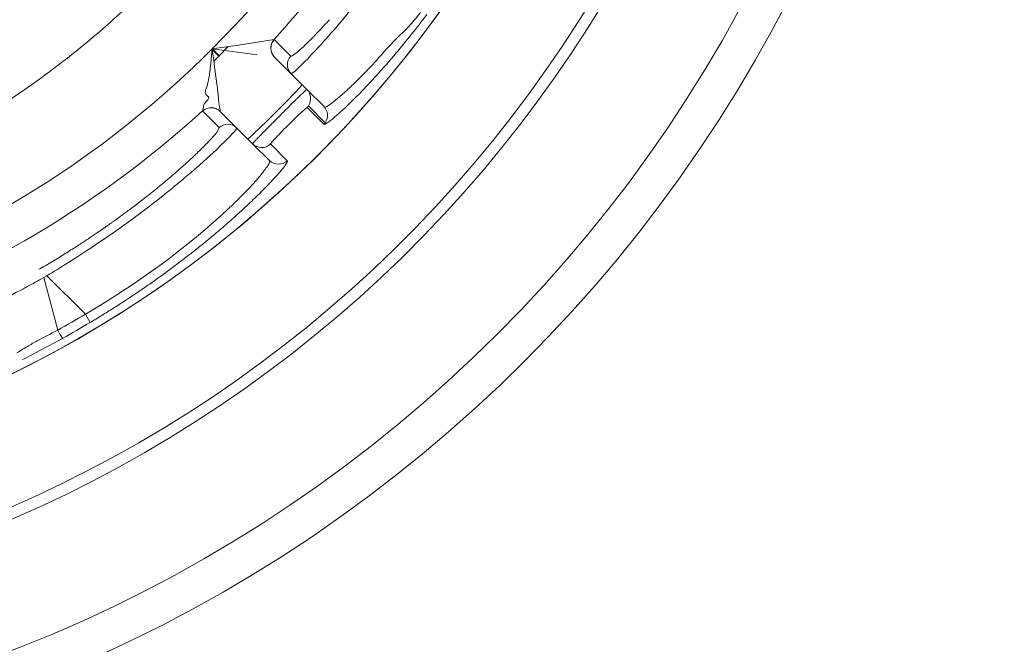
# Model space of a CAD drawing. Extents: x 0 to 283, y -70 to 196.
# Tile 21 of 30: x 233.91 to 237.76, y 100.77 to 103.21. Entities that reach past the tile are written whole.
import ezdxf

# ---------------------------------------------------------------- set-up
doc = ezdxf.new("R2010")
doc.units = 0
doc.layers.get('DEFPOINTS').update_dxf_attribs({"linetype": 'CONTINUOUS'})
doc.layers.add('VISIBLE', color=255, linetype='CONTINUOUS', lineweight=0)
doc.styles.add('SANSSERIF', font='sanss___.ttf')
doc.dimstyles.get("Standard").update_dxf_attribs({"dimtxt": 0.18, "dimasz": 0.18, "dimexe": 0.18, "dimexo": 0.0625, "dimgap": 0.09, "dimtad": 0, "dimtih": 1, "dimtoh": 1, "dimdec": 1, "dimzin": 0, "dimdsep": 46, "dimtxsty": 'SANSSERIF', "dimcen": 0.09, "dimadec": 0, "dimazin": 0, "dimtfac": 1, "dimtdec": 1, "dimtofl": 0, "dimtmove": 0, "dimatfit": 3, "dimfxl": 1, "dimtolj": 1, "dimtzin": 0, "dimarcsym": 0})

# ---------------------------------------------------------------- blocks, each defined once
blk = doc.blocks.new('*D4')
at = {"layer": 'DEFPOINTS', "color": 0, "transparency": 16777216}
for p in [(252.6358, 132.1043), (210.9036, -69.6243)]:
    blk.add_point(p, dxfattribs=at)
at = {"layer": 'VISIBLE', "color": 0, "lineweight": -2, "transparency": 16777216}
for p, q in [((254.2336, 139.8279), (253.1422, 134.5524)), ((256.7336, 139.8279), (254.2336, 139.8279)), ((210.9036, -69.7143), (210.9036, -69.5343)), ((210.8136, -69.6243), (210.9936, -69.6243))]:
    blk.add_line(p, q, dxfattribs=at)
at = {"layer": 'VISIBLE', "color": 0, "transparency": 16777216}
blk.add_solid([(252.7342, 134.6369), (253.5503, 134.468), (252.6358, 132.1043)], dxfattribs=at)
at = {"layer": 'VISIBLE', "color": 0, "transparency": 16777216, "insert": (262.1099, 139.8279), "char_height": 2.5, "attachment_point": 5, "style": 'SANSSERIF'}
blk.add_mtext('\\A1;R412.0', dxfattribs=at)
blk = doc.blocks.new('*D24')
at = {"layer": 'DEFPOINTS', "color": 0, "transparency": 16777216}
for p in [(210.9036, 115.8507), (277.8859, 115.8507), (257.4536, 75.1257)]:
    blk.add_point(p, dxfattribs=at)
at = {"layer": 'VISIBLE', "color": 0, "lineweight": -2, "transparency": 16777216}
for p, q in [((210.9661, 115.8507), (278.0659, 115.8507)), ((277.8859, 113.3507), (277.8859, 97.0937)), ((277.8859, 77.6257), (277.8859, 94.3382)), ((257.5161, 75.1257), (278.0659, 75.1257))]:
    blk.add_line(p, q, dxfattribs=at)
at = {"layer": 'VISIBLE', "color": 0, "transparency": 16777216}
for points in [[(277.4692, 113.3507), (278.3025, 113.3507), (277.8859, 115.8507)], [(277.4692, 77.6257), (278.3025, 77.6257), (277.8859, 75.1257)]]:
    blk.add_solid(points, dxfattribs=at)
at = {"layer": 'VISIBLE', "color": 0, "transparency": 16777216, "insert": (277.8859, 95.716), "char_height": 2.5, "attachment_point": 5, "style": 'SANSSERIF'}
blk.add_mtext('\\A1;81.45', dxfattribs=at)
blk = doc.blocks.new('*D16')
at = {"layer": 'DEFPOINTS', "color": 0, "transparency": 16777216}
for p in [(231.9036, 105.8507), (272.341, 105.8507), (257.4536, 75.1257)]:
    blk.add_point(p, dxfattribs=at)
at = {"layer": 'VISIBLE', "color": 0, "lineweight": -2, "transparency": 16777216}
for p, q in [((231.9661, 105.8507), (272.521, 105.8507)), ((272.341, 103.3507), (272.341, 91.8676)), ((272.341, 77.6257), (272.341, 89.1087)), ((257.5161, 75.1257), (272.521, 75.1257))]:
    blk.add_line(p, q, dxfattribs=at)
at = {"layer": 'VISIBLE', "color": 0, "transparency": 16777216}
for points in [[(271.9243, 103.3507), (272.7577, 103.3507), (272.341, 105.8507)], [(271.9243, 77.6257), (272.7577, 77.6257), (272.341, 75.1257)]]:
    blk.add_solid(points, dxfattribs=at)
at = {"layer": 'VISIBLE', "color": 0, "transparency": 16777216, "insert": (272.341, 90.4882), "char_height": 2.5, "attachment_point": 5, "style": 'SANSSERIF'}
blk.add_mtext('\\A1;61.45', dxfattribs=at)
blk = doc.blocks.new('*D17')
at = {"layer": 'DEFPOINTS', "color": 0, "transparency": 16777216}
for p in [(231.9036, 105.8507), (259.9536, 77.6257), (259.9536, 67.9581)]:
    blk.add_point(p, dxfattribs=at)
at = {"layer": 'VISIBLE', "color": 0, "lineweight": -2, "transparency": 16777216}
for p, q in [((231.9036, 105.7882), (231.9036, 67.7781)), ((259.9536, 77.5632), (259.9536, 67.7781)), ((234.4036, 67.9581), (243.71, 67.9581)), ((257.4536, 67.9581), (249.7268, 67.9581))]:
    blk.add_line(p, q, dxfattribs=at)
at = {"layer": 'VISIBLE', "color": 0, "transparency": 16777216}
for points in [[(234.4036, 68.3748), (234.4036, 67.5414), (231.9036, 67.9581)], [(257.4536, 68.3748), (257.4536, 67.5414), (259.9536, 67.9581)]]:
    blk.add_solid(points, dxfattribs=at)
at = {"layer": 'VISIBLE', "color": 0, "transparency": 16777216, "insert": (246.7184, 67.9581), "char_height": 2.5, "attachment_point": 5, "style": 'SANSSERIF'}
blk.add_mtext('\\A1;56.1', dxfattribs=at)

msp = doc.modelspace()

# ---------------------------------------------------------------- linework, layer by layer
at = {"layer": 'VISIBLE'}
for p, q in [((234.903, 103.1305), (234.7645, 103.1088)), ((234.9032, 103.1304), (234.903, 103.1305)), ((234.9032, 103.1304), (234.9678, 103.066)), ((235.386, 103.1393), (235.3436, 103.0952)), ((234.6572, 103.0534), (234.6608, 103.0935)), ((234.7166, 103.1017), (234.6608, 103.0935)), ((234.6608, 103.0935), (234.8364, 103.0703)), ((234.6622, 103.0937), (234.6884, 103.0669)), ((234.7237, 103.1027), (234.6884, 103.0669)), ((234.7645, 103.1088), (234.7166, 103.1017)), ((234.6874, 103.0659), (234.6611, 103.0917)), ((234.6874, 103.0659), (234.6674, 103.0461)), ((234.6884, 103.0669), (234.6874, 103.0659)), ((234.9047, 103.0616), (234.9049, 103.0615)), ((234.9049, 103.0615), (234.9049, 103.0615)), ((235.0314, 102.9351), (234.9049, 103.0615)), ((234.9049, 103.0615), (234.9049, 103.0615)), ((234.6552, 103.0342), (234.6572, 103.0534)), ((234.986, 103.0087), (235.0263, 103.0476)), ((234.9694, 102.997), (234.986, 103.0087)), ((234.9694, 102.997), (234.9694, 102.997)), ((234.6381, 102.9138), (234.6346, 102.9203)), ((234.6442, 102.9088), (234.6381, 102.9138)), ((235.097, 102.8695), (235.0314, 102.9351)), ((234.6238, 102.8513), (234.6274, 102.8655)), ((234.6273, 102.8723), (234.632, 102.8824)), ((234.6276, 102.8689), (234.6273, 102.8723)), ((234.6274, 102.8655), (234.6276, 102.8689)), ((234.632, 102.8824), (234.6398, 102.8903)), ((235.0071, 102.8438), (235.032, 102.865)), ((235.032, 102.865), (235.0979, 102.7998)), ((235.037, 102.8711), (235.1025, 102.8055)), ((235.097, 102.8695), (235.097, 102.8695)), ((234.6238, 102.8513), (234.6239, 102.851)), ((234.6883, 102.7865), (234.6239, 102.851)), ((234.6927, 102.8496), (234.6928, 102.8494)), ((234.8192, 102.7229), (234.6928, 102.8494)), ((234.6883, 102.7865), (234.6786, 102.7678)), ((234.8192, 102.7229), (234.8848, 102.6573)), ((234.8893, 102.7223), (234.9545, 102.6564)), ((234.0029, 102.2005), (234.0151, 102.2076)), ((234.0151, 102.2076), (234.1658, 102.0569)), ((234.0029, 102.2005), (234.0581, 101.9947)), ((234.1839, 102.0245), (234.1658, 102.0569))]:
    msp.add_line(p, q, dxfattribs=at)
for radius in [5.625, 5.475]:
    msp.add_circle((231.9036, 105.8507), radius, dxfattribs=at)
for centre, radius, start, end in [((231.9036, 105.8507), 4.485, 180, 360), ((231.9036, 105.8507), 4.4848, 180, 325), ((231.9036, 105.8507), 5, 270, 356.2731), ((231.9036, 105.8507), 4.9555, 270, 356.2396), ((231.9036, 105.8507), 3.8992, 315, 345), ((231.9036, 105.8507), 4.0491, 317.7949, 325), ((231.9089, 105.8439), 3.5415, 302.4864, 313.7636), ((234.94, 103.097), 0.05, 137.7949, 225), ((234.9403, 103.0969), 0.05, 137.8483, 224.9931), ((231.9036, 105.8507), 3.8992, 285, 315), ((235.0048, 103.0324), 0.05, 137.7589, 224.9605), ((235.0048, 103.0324), 0.05, 224.9605, 224.9982), ((231.9036, 105.8507), 4.25, 312.9774, 317.0226), ((234.996, 102.8997), 0.05, 325, 45), ((234.6574, 102.8143), 0.05, 45, 132.1871), ((234.6574, 102.814), 0.05, 45, 132.2136), ((234.996, 102.8997), 0.05, 316.025, 325), ((235.0616, 102.8341), 0.05, 44.948, 44.9879), ((235.0616, 102.8341), 0.05, 325.0312, 44.948), ((231.9036, 105.8507), 4.0491, 287.7949, 312.2051), ((234.7219, 102.7496), 0.05, 89.9914, 132.2632), ((234.7219, 102.7495), 0.05, 45.0123, 89.9889), ((235.0615, 102.8343), 0.0502, 316.5369, 324.876), ((234.8546, 102.7583), 0.05, 224.9962, 313.9651), ((231.9036, 105.8507), 4.1737, 299.9045, 300.0956), ((231.899, 105.8589), 4.4635, 299.199, 300.7904)]:
    msp.add_arc(centre, radius, start, end, dxfattribs=at)
for centre, major_axis, ratio, start_param, end_param in [((235.5428, 103.844), (-0.5772, -0.7725), 0.070001, 0.609543, 0.657806), ((235.5428, 103.844), (-0.5772, -0.7725), 0.070001, 0.519887, 0.609543), ((235.7545, 103.9051), (-0.7868, -0.839), 0.035011, 0.005108, 0.099294), ((235.6387, 103.8242), (-0.6705, -0.758), 0.038037, 0.099781, 0.237986), ((234.9614, 102.7931), (-0.0739, -0.0739), 0.043834, -1.960073, -1.531804), ((234.9629, 102.7965), (0.0679, 0.0674), 0.03436, 0.828287, 1.183823), ((234.9604, 102.7923), (-0.0706, -0.0706), 0.044788, -1.542071, -1.147399), ((233.9175, 102.1377), (0.77, 0.6485), 0.043389, -0.381732, -0.192908), ((234.9614, 102.7955), (-0.0739, -0.075), 0.029173, -1.14064, -0.765411), ((234.9574, 102.791), (-0.0682, -0.0685), 0.033351, -0.762043, -0.375301), ((233.9304, 102.2978), (0.7297, 0.4861), 0.114498, -0.808968, -0.758541), ((233.948, 102.3213), (0.7018, 0.4565), 0.125762, -0.860083, -0.808097), ((232.0768, 105.5508), (3.6497, 2.1072), 0.965926, 4.697627, 4.727151), ((234.0525, 102.0064), (0.024, -0.0438), 0.015514, -1.30897, -0.033518)]:
    msp.add_ellipse(centre, major_axis=major_axis, ratio=ratio, start_param=start_param, end_param=end_param, dxfattribs=at)
for points, knots in [([(235.1657, 103.2022), (235.1937, 103.2354), (235.2241, 103.2728), (235.2718, 103.3339), (235.2962, 103.3657), (235.3211, 103.3991), (235.3378, 103.4217), (235.3505, 103.4392), (235.3546, 103.4448)], [0.5, 0.5, 0.5, 0.5, 0.625, 0.625, 0.6875, 0.71875, 0.71875, 0.75, 0.75, 0.75, 0.75]), ([(235.0687, 103.1535), (235.0675, 103.1522), (235.0662, 103.1509), (235.0649, 103.1495), (235.0642, 103.1488), (235.0635, 103.1481), (235.0628, 103.1474), (235.0621, 103.1467), (235.0614, 103.1459), (235.0607, 103.1452), (235.0592, 103.1437), (235.0577, 103.1421), (235.0562, 103.1405), (235.0546, 103.1389), (235.0529, 103.1372), (235.0513, 103.1355), (235.0496, 103.1338), (235.0479, 103.1321), (235.0461, 103.1303), (235.0443, 103.1285), (235.0425, 103.1267), (235.0407, 103.1249), (235.0388, 103.1231), (235.0369, 103.1212), (235.035, 103.1193), (235.0331, 103.1175), (235.0312, 103.1156), (235.0292, 103.1137), (235.0253, 103.1099), (235.0213, 103.1061), (235.0173, 103.1023), (235.0093, 103.0949), (235.0012, 103.0877), (234.9939, 103.0816)], [0.5, 0.5, 0.5, 0.5, 0.5178571, 0.5178571, 0.5178571, 0.5267857, 0.5267857, 0.5267857, 0.5357143, 0.5357143, 0.5357143, 0.5535714, 0.5535714, 0.5535714, 0.5714286, 0.5714286, 0.5714286, 0.5892857, 0.5892857, 0.5892857, 0.6071429, 0.6071429, 0.6071429, 0.625, 0.625, 0.625, 0.6428571, 0.6428571, 0.6428571, 0.6785714, 0.6785714, 0.6785714, 0.75, 0.75, 0.75, 0.75]), ([(234.6608, 103.0935), (234.6681, 103.0426), (234.6741, 102.9963), (234.6797, 102.9523), (234.6811, 102.9413), (234.6826, 102.9293), (234.683, 102.9261), (234.6836, 102.921), (234.6831, 102.9257), (234.6875, 102.8869), (234.6883, 102.8781), (234.6916, 102.8573), (234.6926, 102.8507), (234.6927, 102.8496)], [0, 0, 0, 0, 0.25, 0.25, 0.375, 0.375, 0.4375, 0.4375, 0.5, 0.5, 0.75, 0.75, 1, 1, 1, 1]), ([(235.3436, 103.0952), (235.3426, 103.0941), (235.3386, 103.0895), (235.3286, 103.078), (235.3246, 103.0734), (235.3153, 103.0628), (235.307, 103.0536), (235.292, 103.0368), (235.2768, 103.0205), (235.2525, 102.9952), (235.2399, 102.9824), (235.2209, 102.9637), (235.2146, 102.9575), (235.2051, 102.9485), (235.2019, 102.9455), (235.1957, 102.9397), (235.1952, 102.9393), (235.0966, 102.8492), (235.0986, 102.8678), (235.097, 102.8695)], [0.5000011, 0.5000011, 0.5000011, 0.5000011, 0.53125, 0.53125, 0.546875, 0.546875, 0.5625, 0.5625, 0.625, 0.625, 0.6875, 0.6875, 0.71875, 0.71875, 0.734375, 0.734375, 0.75, 0.75, 0.9999558, 0.9999558, 0.9999558, 0.9999558]), ([(235.0314, 102.9351), (235.0311, 102.9352), (235.0298, 102.9344), (235.0276, 102.9325), (235.0264, 102.9316), (235.0251, 102.9304), (235.0235, 102.929), (235.0227, 102.9283), (235.0219, 102.9275), (235.021, 102.9267), (235.0201, 102.9259), (235.0191, 102.925), (235.0182, 102.9241), (235.0162, 102.9222), (235.014, 102.9202), (235.0116, 102.918), (235.0093, 102.9157), (235.0068, 102.9133), (235.0041, 102.9108), (235.0014, 102.9082), (234.9986, 102.9055), (234.9956, 102.9026), (234.9927, 102.8997), (234.9896, 102.8967), (234.9864, 102.8935), (234.9832, 102.8904), (234.9798, 102.8871), (234.9764, 102.8838), (234.973, 102.8804), (234.9695, 102.8769), (234.9659, 102.8734), (234.9624, 102.8698), (234.9587, 102.8662), (234.955, 102.8625), (234.9513, 102.8588), (234.9476, 102.855), (234.9438, 102.8512), (234.94, 102.8474), (234.9362, 102.8436), (234.9324, 102.8397), (234.9305, 102.8378), (234.9285, 102.8359), (234.9266, 102.8339), (234.9247, 102.832), (234.9228, 102.8301), (234.9209, 102.8281), (234.9204, 102.8276), (234.9199, 102.8271), (234.9193, 102.8266), (234.9188, 102.826), (234.9183, 102.8255), (234.9177, 102.8249), (234.9171, 102.8243), (234.9165, 102.8237), (234.9159, 102.8231), (234.9153, 102.8225), (234.9147, 102.8219), (234.9141, 102.8213), (234.9128, 102.82), (234.9115, 102.8186), (234.9101, 102.8172), (234.9087, 102.8158), (234.9073, 102.8144), (234.9057, 102.8128), (234.9027, 102.8098), (234.8994, 102.8065), (234.8959, 102.803), (234.8942, 102.8012), (234.8924, 102.7994), (234.8905, 102.7975), (234.8887, 102.7957), (234.8868, 102.7937), (234.8848, 102.7918), (234.8829, 102.7898), (234.8809, 102.7878), (234.8789, 102.7858), (234.8769, 102.7838), (234.8748, 102.7817), (234.8728, 102.7796), (234.8707, 102.7775), (234.8686, 102.7753), (234.8665, 102.7732), (234.8644, 102.7711), (234.8623, 102.7689), (234.8601, 102.7667), (234.8559, 102.7624), (234.8517, 102.7581), (234.8476, 102.7539), (234.8452, 102.7515), (234.8431, 102.7493), (234.8412, 102.7473), (234.8392, 102.7452), (234.8374, 102.7434), (234.8358, 102.7417), (234.8342, 102.74), (234.8327, 102.7385), (234.8314, 102.7371), (234.8301, 102.7357), (234.8289, 102.7344), (234.8279, 102.7333), (234.8269, 102.7322), (234.8259, 102.7312), (234.8251, 102.7303), (234.8244, 102.7294), (234.8237, 102.7287), (234.8231, 102.728), (234.8219, 102.7267), (234.8211, 102.7257), (234.8205, 102.725), (234.8203, 102.7247), (234.82, 102.7244), (234.8199, 102.7242), (234.8197, 102.724), (234.8196, 102.7238), (234.8195, 102.7236), (234.8194, 102.7235), (234.8193, 102.7234), (234.8193, 102.7233), (234.8193, 102.7232), (234.8192, 102.7231), (234.8192, 102.7231), (234.8192, 102.7231), (234.8192, 102.7231), (234.8192, 102.723), (234.8192, 102.723), (234.8192, 102.723), (234.8192, 102.723), (234.8192, 102.723), (234.8192, 102.723), (234.8192, 102.723), (234.8192, 102.723), (234.8192, 102.723), (234.8192, 102.723), (234.8192, 102.723), (234.8192, 102.723), (234.8193, 102.723)], [0, 0, 0, 0, 0.0714286, 0.0714286, 0.0714286, 0.1071429, 0.1071429, 0.1071429, 0.125, 0.125, 0.125, 0.1428571, 0.1428571, 0.1428571, 0.1785714, 0.1785714, 0.1785714, 0.2142857, 0.2142857, 0.2142857, 0.25, 0.25, 0.25, 0.2857143, 0.2857143, 0.2857143, 0.3214286, 0.3214286, 0.3214286, 0.3571429, 0.3571429, 0.3571429, 0.3928571, 0.3928571, 0.3928571, 0.4285714, 0.4285714, 0.4285714, 0.4642857, 0.4642857, 0.4642857, 0.4821429, 0.4821429, 0.4821429, 0.5, 0.5, 0.5, 0.5089286, 0.5089286, 0.5089286, 0.5178571, 0.5178571, 0.5178571, 0.5267857, 0.5267857, 0.5267857, 0.5357143, 0.5357143, 0.5357143, 0.5535714, 0.5535714, 0.5535714, 0.5714286, 0.5714286, 0.5714286, 0.6071429, 0.6071429, 0.6071429, 0.625, 0.625, 0.625, 0.6428571, 0.6428571, 0.6428571, 0.6607143, 0.6607143, 0.6607143, 0.6785714, 0.6785714, 0.6785714, 0.6964286, 0.6964286, 0.6964286, 0.7142857, 0.7142857, 0.7142857, 0.75, 0.75, 0.75, 0.7678571, 0.7678571, 0.7678571, 0.7857143, 0.7857143, 0.7857143, 0.8035714, 0.8035714, 0.8035714, 0.8214286, 0.8214286, 0.8214286, 0.8392857, 0.8392857, 0.8392857, 0.8571429, 0.8571429, 0.8571429, 0.8928571, 0.8928571, 0.8928571, 0.9107143, 0.9107143, 0.9107143, 0.9285714, 0.9285714, 0.9285714, 0.9464286, 0.9464286, 0.9464286, 0.9642857, 0.9642857, 0.9642857, 0.9732143, 0.9732143, 0.9732143, 0.9821429, 0.9821429, 0.9821429, 0.9910714, 0.9910714, 0.9910714, 0.9955357, 0.9955357, 0.9955357, 1, 1, 1, 1]), ([(234.0151, 102.2076), (234.0626, 102.2354), (234.1399, 102.2826), (234.2852, 102.3823), (234.3383, 102.4203), (234.4197, 102.4818), (234.4471, 102.5031), (234.4877, 102.5354), (234.5011, 102.5462), (234.5275, 102.5679), (234.5444, 102.5821), (234.6932, 102.7081), (234.7608, 102.7813), (234.7573, 102.7849)], [0, 0, 0, 0, 0.25, 0.25, 0.375, 0.375, 0.4375, 0.4375, 0.46875, 0.46875, 0.5, 0.5, 1, 1, 1, 1]), ([(234.6426, 102.7271), (234.6335, 102.7177), (234.6231, 102.7072), (234.6114, 102.6958), (234.6055, 102.6901), (234.5993, 102.6841), (234.5928, 102.678), (234.5863, 102.6718), (234.5794, 102.6654), (234.5722, 102.6587), (234.5686, 102.6554), (234.5649, 102.652), (234.5611, 102.6486), (234.5574, 102.6452), (234.5535, 102.6417), (234.5496, 102.6381), (234.5456, 102.6346), (234.5416, 102.631), (234.5375, 102.6274), (234.5334, 102.6237), (234.5292, 102.62), (234.5249, 102.6163), (234.5164, 102.6087), (234.5075, 102.601), (234.4983, 102.5932)], [0.25, 0.25, 0.25, 0.25, 0.3214286, 0.3214286, 0.3214286, 0.3571429, 0.3571429, 0.3571429, 0.3928571, 0.3928571, 0.3928571, 0.4107143, 0.4107143, 0.4107143, 0.4285714, 0.4285714, 0.4285714, 0.4464286, 0.4464286, 0.4464286, 0.4642857, 0.4642857, 0.4642857, 0.5, 0.5, 0.5, 0.5]), ([(234.8893, 102.7223), (234.8893, 102.7223), (234.8893, 102.7223), (234.8893, 102.7223), (234.8893, 102.7223), (234.8893, 102.7223), (234.8893, 102.7224), (234.8893, 102.7224), (234.8893, 102.7224), (234.8893, 102.7224), (234.8893, 102.7224), (234.8893, 102.7224), (234.8893, 102.7224), (234.8893, 102.7224), (234.8893, 102.7224), (234.8893, 102.7224), (234.8893, 102.7224), (234.8893, 102.7225), (234.8893, 102.7225), (234.8893, 102.7225), (234.8893, 102.7226), (234.8893, 102.7227), (234.8894, 102.7229), (234.8894, 102.723), (234.8896, 102.7233), (234.8897, 102.7235), (234.8899, 102.7238), (234.8902, 102.7242), (234.8907, 102.725), (234.8916, 102.7262), (234.8932, 102.728)], [-0.9999722, -0.9999722, -0.9999722, -0.9999722, -0.9955089, -0.9955089, -0.9955089, -0.9910456, -0.9910456, -0.9910456, -0.9865823, -0.9865823, -0.9865823, -0.982119, -0.982119, -0.982119, -0.9731924, -0.9731924, -0.9731924, -0.9642659, -0.9642659, -0.9642659, -0.9464127, -0.9464127, -0.9464127, -0.9285595, -0.9285595, -0.9285595, -0.9107063, -0.9107063, -0.9107063, -0.875, -0.875, -0.875, -0.875]), ([(234.8848, 102.6573), (234.8854, 102.6567), (234.8862, 102.6557), (234.8852, 102.6512), (234.8845, 102.6492), (234.8826, 102.6451), (234.8818, 102.6436), (234.8797, 102.64), (234.8779, 102.6371), (234.8736, 102.6306), (234.8691, 102.6243), (234.8605, 102.6131), (234.8557, 102.607), (234.8501, 102.6002), (234.8463, 102.5956), (234.8457, 102.5948), (234.8135, 102.5571), (234.7778, 102.5208), (234.736, 102.48), (234.7239, 102.4686), (234.7101, 102.4557), (234.7062, 102.4521), (234.7016, 102.4478), (234.7003, 102.4466), (234.698, 102.4445), (234.7015, 102.4477), (234.5329, 102.2928), (234.3163, 102.1435), (234.1658, 102.0569)], [0, 0, 0, 0, 0.0625, 0.0625, 0.09375, 0.09375, 0.109375, 0.109375, 0.125, 0.125, 0.1875, 0.1875, 0.21875, 0.234375, 0.234375, 0.25, 0.25, 0.375, 0.375, 0.4375, 0.4375, 0.46875, 0.46875, 0.484375, 0.484375, 0.5, 0.5, 1, 1, 1, 1]), ([(234.9545, 102.6564), (234.955, 102.6558), (234.955, 102.6548), (234.9547, 102.6535), (234.9543, 102.6522), (234.9536, 102.6505), (234.9525, 102.6485), (234.9514, 102.6465), (234.9499, 102.6441), (234.948, 102.6413), (234.9461, 102.6386), (234.9438, 102.6354), (234.9412, 102.632), (234.9385, 102.6285), (234.9354, 102.6247), (234.9319, 102.6205), (234.9285, 102.6163), (234.9246, 102.6117), (234.9203, 102.6069), (234.916, 102.602), (234.9114, 102.5967), (234.9063, 102.5911)], [0, 0, 0, 0, 0.0357143, 0.0357143, 0.0357143, 0.0714286, 0.0714286, 0.0714286, 0.1071429, 0.1071429, 0.1071429, 0.1428571, 0.1428571, 0.1428571, 0.1785714, 0.1785714, 0.1785714, 0.2142857, 0.2142857, 0.2142857, 0.25, 0.25, 0.25, 0.25]), ([(234.9063, 102.5911), (234.9012, 102.5856), (234.8958, 102.5798), (234.89, 102.5736), (234.8842, 102.5675), (234.8781, 102.5611), (234.8716, 102.5544), (234.865, 102.5477), (234.8581, 102.5408), (234.8509, 102.5335), (234.8436, 102.5263), (234.836, 102.5188), (234.8279, 102.511), (234.8199, 102.5032), (234.8115, 102.4951), (234.8027, 102.4868), (234.7939, 102.4785), (234.7847, 102.47), (234.7751, 102.4612), (234.7655, 102.4524), (234.7555, 102.4433), (234.7451, 102.434)], [0.25, 0.25, 0.25, 0.25, 0.2857143, 0.2857143, 0.2857143, 0.3214286, 0.3214286, 0.3214286, 0.3571429, 0.3571429, 0.3571429, 0.3928571, 0.3928571, 0.3928571, 0.4285714, 0.4285714, 0.4285714, 0.4642857, 0.4642857, 0.4642857, 0.5, 0.5, 0.5, 0.5]), ([(234.4493, 102.5522), (234.4347, 102.5403), (234.417, 102.5261), (234.3958, 102.5095), (234.3815, 102.4984), (234.368, 102.4881), (234.3555, 102.4786), (234.343, 102.4692), (234.3316, 102.4606), (234.3212, 102.453), (234.3161, 102.4492), (234.3112, 102.4456), (234.3066, 102.4423), (234.3021, 102.4389), (234.2978, 102.4358), (234.2939, 102.433), (234.2899, 102.4301), (234.2863, 102.4275), (234.283, 102.4252), (234.2797, 102.4228), (234.2768, 102.4207), (234.2742, 102.4188)], [0.5625, 0.5625, 0.5625, 0.5625, 0.625, 0.625, 0.625, 0.65625, 0.65625, 0.65625, 0.6875, 0.6875, 0.6875, 0.703125, 0.703125, 0.703125, 0.71875, 0.71875, 0.71875, 0.734375, 0.734375, 0.734375, 0.75, 0.75, 0.75, 0.75]), ([(234.2742, 102.4188), (234.2729, 102.418), (234.2716, 102.4171), (234.2703, 102.4161), (234.269, 102.4152), (234.2676, 102.4142), (234.2662, 102.4132), (234.2633, 102.4112), (234.2603, 102.409), (234.2571, 102.4068), (234.2539, 102.4045), (234.2505, 102.4021), (234.2469, 102.3996), (234.2432, 102.3971), (234.2394, 102.3944), (234.2354, 102.3916), (234.2314, 102.3888), (234.2272, 102.3859), (234.2228, 102.3829), (234.2184, 102.3799), (234.2138, 102.3767), (234.209, 102.3734), (234.2041, 102.3702), (234.1991, 102.3667), (234.1939, 102.3632), (234.1886, 102.3597), (234.1831, 102.356), (234.1775, 102.3522), (234.1718, 102.3484), (234.1659, 102.3445), (234.1597, 102.3405), (234.1536, 102.3365), (234.1473, 102.3323), (234.1407, 102.3281), (234.1341, 102.3238), (234.1273, 102.3194), (234.1202, 102.3149), (234.1132, 102.3104), (234.1059, 102.3058), (234.0984, 102.3011), (234.0909, 102.2964), (234.0831, 102.2915), (234.0751, 102.2866), (234.0671, 102.2817), (234.0589, 102.2766), (234.0504, 102.2715), (234.0334, 102.2612), (234.0155, 102.2506), (233.9965, 102.2396)], [0.75, 0.75, 0.75, 0.75, 0.7578125, 0.7578125, 0.7578125, 0.765625, 0.765625, 0.765625, 0.78125, 0.78125, 0.78125, 0.796875, 0.796875, 0.796875, 0.8125, 0.8125, 0.8125, 0.828125, 0.828125, 0.828125, 0.84375, 0.84375, 0.84375, 0.859375, 0.859375, 0.859375, 0.875, 0.875, 0.875, 0.890625, 0.890625, 0.890625, 0.90625, 0.90625, 0.90625, 0.921875, 0.921875, 0.921875, 0.9375, 0.9375, 0.9375, 0.953125, 0.953125, 0.953125, 0.96875, 0.96875, 0.96875, 1, 1, 1, 1]), ([(234.7451, 102.434), (234.7351, 102.425), (234.7247, 102.4159), (234.7141, 102.4066), (234.7035, 102.3974), (234.6926, 102.388), (234.6813, 102.3785), (234.6701, 102.369), (234.6586, 102.3593), (234.6468, 102.3496), (234.635, 102.3398), (234.6228, 102.33), (234.6104, 102.32), (234.598, 102.31), (234.5852, 102.2999), (234.5722, 102.2898), (234.5591, 102.2796), (234.5457, 102.2693), (234.5321, 102.2589), (234.5184, 102.2486), (234.5044, 102.2381), (234.49, 102.2276)], [0.5, 0.5, 0.5, 0.5, 0.5357143, 0.5357143, 0.5357143, 0.5714286, 0.5714286, 0.5714286, 0.6071429, 0.6071429, 0.6071429, 0.6428571, 0.6428571, 0.6428571, 0.6785714, 0.6785714, 0.6785714, 0.7142857, 0.7142857, 0.7142857, 0.75, 0.75, 0.75, 0.75]), ([(234.49, 102.2276), (234.4763, 102.2175), (234.4625, 102.2075), (234.4486, 102.1975), (234.4346, 102.1875), (234.4205, 102.1776), (234.4063, 102.1677), (234.3921, 102.1579), (234.3778, 102.1481), (234.3634, 102.1383), (234.3489, 102.1286), (234.3343, 102.1189), (234.3196, 102.1093), (234.3049, 102.0997), (234.2901, 102.0901), (234.2751, 102.0806), (234.2602, 102.0711), (234.2451, 102.0617), (234.2299, 102.0524), (234.2147, 102.043), (234.1993, 102.0337), (234.1839, 102.0245)], [0.75, 0.75, 0.75, 0.75, 0.7857143, 0.7857143, 0.7857143, 0.8214286, 0.8214286, 0.8214286, 0.8571429, 0.8571429, 0.8571429, 0.8928571, 0.8928571, 0.8928571, 0.9285714, 0.9285714, 0.9285714, 0.9642857, 0.9642857, 0.9642857, 1, 1, 1, 1]), ([(233.6893, 102.0417), (233.693, 102.0433), (233.6969, 102.0451), (233.7011, 102.047), (233.7032, 102.0479), (233.7053, 102.0489), (233.7076, 102.0499), (233.7098, 102.0509), (233.7121, 102.052), (233.7145, 102.0531), (233.7192, 102.0552), (233.7242, 102.0575), (233.7295, 102.06), (233.7347, 102.0624), (233.7403, 102.065), (233.7461, 102.0678), (233.7519, 102.0705), (233.758, 102.0734), (233.7644, 102.0764), (233.7707, 102.0795), (233.7774, 102.0827), (233.7843, 102.086), (233.7912, 102.0894), (233.7984, 102.0929), (233.8059, 102.0966), (233.8134, 102.1002), (233.8211, 102.1041), (233.8292, 102.1081), (233.8372, 102.1121), (233.8455, 102.1163), (233.8541, 102.1207), (233.8627, 102.125), (233.8716, 102.1296), (233.8807, 102.1343), (233.8898, 102.1391), (233.8992, 102.144), (233.9089, 102.1491), (233.9186, 102.1542), (233.9285, 102.1595), (233.9387, 102.165), (233.9591, 102.176), (233.9805, 102.1878), (234.0029, 102.2005)], [0.75, 0.75, 0.75, 0.75, 0.7678571, 0.7678571, 0.7678571, 0.7767857, 0.7767857, 0.7767857, 0.7857143, 0.7857143, 0.7857143, 0.8035714, 0.8035714, 0.8035714, 0.8214286, 0.8214286, 0.8214286, 0.8392857, 0.8392857, 0.8392857, 0.8571429, 0.8571429, 0.8571429, 0.875, 0.875, 0.875, 0.8928571, 0.8928571, 0.8928571, 0.9107143, 0.9107143, 0.9107143, 0.9285714, 0.9285714, 0.9285714, 0.9464286, 0.9464286, 0.9464286, 0.9642857, 0.9642857, 0.9642857, 1, 1, 1, 1]), ([(233.9748, 101.9514), (233.9741, 101.9511), (233.9735, 101.9507), (233.9596, 101.943), (233.9467, 101.9356), (233.9219, 101.9209), (233.9182, 101.9188), (233.8984, 101.9062)], [0.06098538, 0.06098538, 0.06098538, 0.06098538, 0.0625, 0.0625, 0.09375, 0.09375, 0.125, 0.125, 0.125, 0.125])]:
    msp.add_open_spline(points, degree=3, knots=knots, dxfattribs=at)
for points in [[(235.3802, 103.0782), (235.4184, 103.1236), (235.4587, 103.1737), (235.4998, 103.2281)], [(235.4743, 103.2365), (235.458, 103.215), (235.4413, 103.1939), (235.4309, 103.1828)], [(235.0263, 103.0476), (235.0601, 103.0818), (235.1096, 103.1356), (235.1657, 103.2022)], [(235.4309, 103.1828), (235.4201, 103.1713), (235.3994, 103.152), (235.386, 103.1393)], [(235.2373, 102.9199), (235.2789, 102.9626), (235.3276, 103.0159), (235.3802, 103.0782)], [(234.6483, 102.9809), (234.6503, 102.9926), (234.6535, 103.0163), (234.6552, 103.0342)], [(234.637, 102.9381), (234.6426, 102.9547), (234.6463, 102.9692), (234.6483, 102.9809)], [(234.6346, 102.9203), (234.6335, 102.9246), (234.6343, 102.9301), (234.637, 102.9381)], [(234.6398, 102.8903), (234.6462, 102.897), (234.6513, 102.9039), (234.6442, 102.9088)], [(235.139, 102.8265), (235.1632, 102.8469), (235.1969, 102.8785), (235.2373, 102.9199)], [(235.0979, 102.7998), (235.101, 102.7975), (235.1156, 102.8068), (235.139, 102.8265)], [(234.9545, 102.6564), (234.9358, 102.6387), (234.903, 102.6392), (234.8848, 102.6573)], [(234.0581, 101.9947), (234.0285, 101.9801), (234.0008, 101.9658), (233.9748, 101.9514)], [(233.9197, 101.8798), (233.9718, 101.9057), (234.0243, 101.9333), (234.0765, 101.9626)]]:
    msp.add_open_spline(points, degree=3, dxfattribs=at)

# ---------------------------------------------------------------- dimensions: what is measured, and where the dimension line sits
dim = msp.add_radius_dim(center=(210.9036, -69.6243), mpoint=(252.6358, 132.1043), dimstyle='Standard', override={"dimtxt": 2.5, "dimasz": 2.5, "dimlfac": 2, "dimadec": 1}, dxfattribs=at)
dim.commit()
dim.dimension.update_dxf_attribs({"geometry": '*D4', "text_midpoint": (262.1099, 139.8279), "dimtype": 164})
dim = msp.add_linear_dim(base=(277.8859, 115.8507), p1=(257.4536, 75.1257), p2=(210.9036, 115.8507), angle=90, dimstyle='Standard', override={"dimtxt": 2.5, "dimasz": 2.5, "dimdec": 2, "dimlfac": 2}, dxfattribs=at)
dim.commit()
dim.dimension.update_dxf_attribs({"geometry": '*D24', "text_midpoint": (277.8859, 95.716), "dimtype": 160})
dim = msp.add_linear_dim(base=(272.341, 105.8507), p1=(257.4536, 75.1257), p2=(231.9036, 105.8507), angle=90, dimstyle='Standard', override={"dimtxt": 2.5, "dimasz": 2.5, "dimdec": 2, "dimlfac": 2}, dxfattribs=at)
dim.commit()
dim.dimension.update_dxf_attribs({"geometry": '*D16', "text_midpoint": (272.341, 90.4882)})
dim = msp.add_linear_dim(base=(259.9536, 67.9581), p1=(231.9036, 105.8507), p2=(259.9536, 77.6257), dimstyle='Standard', override={"dimtxt": 2.5, "dimasz": 2.5, "dimdec": 1, "dimlfac": 2}, dxfattribs=at)
dim.commit()
dim.dimension.update_dxf_attribs({"geometry": '*D17', "text_midpoint": (246.7184, 67.9581), "dimtype": 160})

doc.saveas('drawing.dxf')
